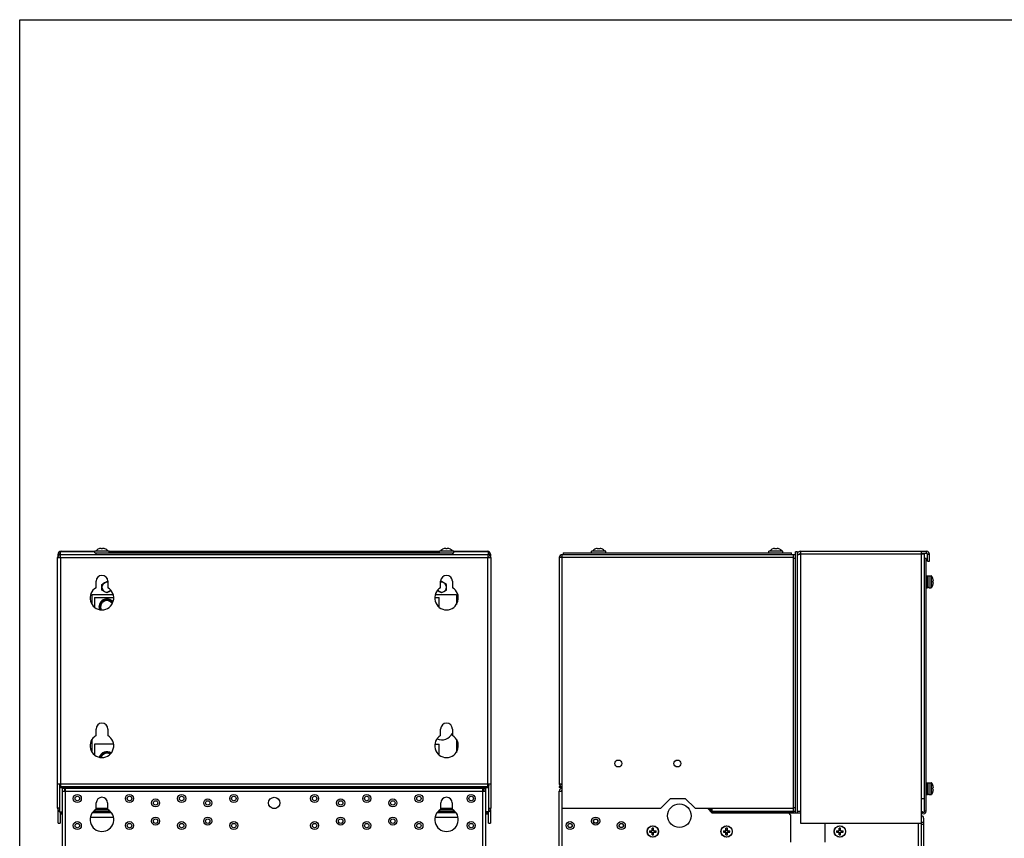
# Model space of a CAD drawing. Header units: millimetres. Extents: x 0 to 2000, y 0 to 2200.
# Tile 41 of 54: x 0 to 1000, y 1369 to 2200. Entities that reach past the tile are written whole.
import ezdxf

# ---------------------------------------------------------------- set-up
doc = ezdxf.new("R2010")
doc.units = ezdxf.units.MM
doc.header["$LTSCALE"] = 143.407407
doc.layers.get('0').update_dxf_attribs({"linetype": 'CONTINUOUS'})
for name, color, linetype in [('00_COMPONENTS', 7, 'CONTINUOUS'), ('_1092060', 7, 'CONTINUOUS'), ('_1458263', 7, 'CONTINUOUS')]:
    doc.layers.add(name, color=color, linetype=linetype)

msp = doc.modelspace()

# ---------------------------------------------------------------- linework, layer by layer
at = {"color": 7, "linetype": 'CONTINUOUS'}
for p, q in [((0, 0), (0, 2200)), ((0, 0), (0, 2200)), ((0, 2200), (2000, 2200)), ((0, 2200), (2000, 2200))]:
    msp.add_line(p, q, dxfattribs=at)
at = {"layer": '00_COMPONENTS', "color": 7, "linetype": 'CONTINUOUS'}
for p, q in [((42, 1659.9), (42, 1660.4)), ((42, 1660.4), (76.3, 1660.4)), ((76.3, 1658.9), (76.3, 1660.5)), ((90.8, 1660.5), (76.3, 1660.5)), ((80.4, 1662.8), (80.4, 1662.8)), ((82.8, 1663.2), (82.1, 1663.2)), ((82.8, 1662.8), (82.8, 1663.2)), ((84.2, 1663.2), (84.2, 1662.8)), ((84.9, 1663.2), (84.2, 1663.2)), ((86.6, 1662.8), (86.6, 1662.8)), ((90.8, 1658.9), (90.8, 1660.5)), ((90.8, 1660.4), (426.3, 1660.4)), ((426.3, 1658.9), (426.3, 1660.5)), ((440.8, 1660.5), (426.3, 1660.5)), ((430.4, 1662.8), (430.4, 1662.8)), ((432.8, 1663.2), (432.1, 1663.2)), ((432.8, 1662.8), (432.8, 1663.2)), ((434.2, 1663.2), (434.2, 1662.8)), ((434.9, 1663.2), (434.2, 1663.2)), ((436.6, 1662.8), (436.6, 1662.8)), ((440.8, 1658.9), (440.8, 1660.5)), ((440.8, 1660.4), (475, 1660.4)), ((475, 1659.9), (475, 1660.4)), ((580.7, 1658.9), (580.7, 1660.5)), ((595.2, 1660.5), (580.7, 1660.5)), ((584.9, 1662.8), (584.9, 1662.8)), ((586.6, 1663.2), (587.3, 1663.2)), ((587.3, 1662.8), (587.3, 1663.2)), ((588.7, 1663.2), (588.7, 1662.8)), ((588.7, 1663.2), (589.4, 1663.2)), ((591.1, 1662.8), (591.1, 1662.8)), ((595.2, 1658.9), (595.2, 1660.5)), ((760.7, 1658.9), (760.7, 1660.5)), ((775.2, 1660.5), (760.7, 1660.5)), ((764.9, 1662.8), (764.9, 1662.8)), ((766.6, 1663.2), (767.3, 1663.2)), ((767.3, 1662.8), (767.3, 1663.2)), ((768.7, 1663.2), (768.7, 1662.8)), ((768.7, 1663.2), (769.4, 1663.2)), ((771.1, 1662.8), (771.1, 1662.8)), ((775.2, 1658.9), (775.2, 1660.5)), ((793, 1660.4), (793, 1384.4)), ((793, 1660.4), (921, 1660.4)), ((916, 1020.9), (916, 1660.4)), ((921, 1658.4), (921, 1660.4)), ((38.5, 1399.4), (38.5, 1653.9)), ((38.5, 1653.9), (478.5, 1653.9)), ((39, 1655.5), (39, 1657.4)), ((41, 1657.4), (39, 1657.4)), ((41, 1659.9), (41, 1656.9)), ((76.3, 1659.9), (41, 1659.9)), ((41, 1654.7), (41, 1653.9)), ((41.5, 1654.9), (41.5, 1656.9)), ((475.5, 1656.9), (41.5, 1656.9)), ((41.5, 1653.9), (41.6, 1655.4)), ((41.5, 1653.9), (41.5, 1421.4)), ((41.6, 1655.4), (41.7, 1656.9)), ((76.3, 1658.9), (440.8, 1658.9)), ((77.5, 1656.9), (77.5, 1658.9)), ((426.3, 1659.9), (90.8, 1659.9)), ((439.5, 1658.9), (439.5, 1656.9)), ((476, 1659.9), (440.8, 1659.9)), ((475.3, 1656.9), (475.4, 1655.4)), ((475.4, 1655.4), (475.5, 1654.9)), ((475.5, 1656.9), (475.5, 1654.9)), ((475.5, 1654.9), (475.5, 1653.9)), ((475.5, 1421.4), (475.5, 1653.9)), ((476, 1656.9), (476, 1659.9)), ((476, 1657.4), (478, 1657.4)), ((476, 1653.9), (476, 1654.7)), ((478, 1657.4), (478, 1655.5)), ((478.5, 1653.9), (478.5, 1399.4)), ((548, 1653.9), (548, 1424.4)), ((786, 1653.9), (548, 1653.9)), ((551, 1654.9), (551, 1656.9)), ((788, 1656.9), (551, 1656.9)), ((551, 1653.9), (551.1, 1655.4)), ((551, 469.9), (551, 1653.9)), ((551.1, 1655.4), (551.2, 1656.9)), ((552, 1658.9), (552, 1656.9)), ((552, 1658.9), (784, 1658.9)), ((784, 1656.9), (784, 1658.9)), ((786, 1395.4), (786, 1656.9)), ((788, 1652.9), (786, 1652.9)), ((788, 1394.4), (788, 1659.9)), ((790, 1659.9), (788, 1659.9)), ((790, 1394.4), (790, 1659.9)), ((790, 1657.4), (792, 1657.4)), ((790, 1657), (790.5, 1657.1)), ((790.5, 1657.1), (791.4, 1657.2)), ((791.4, 1657.2), (793, 1657.4)), ((792, 1657.2), (792, 1657.4)), ((919, 1657.4), (793, 1657.4)), ((916, 1658.4), (921, 1658.4)), ((919, 1396.4), (919, 1657.4)), ((920.5, 1652.9), (919, 1652.9)), ((920.5, 1396.4), (920.5, 1652.9)), ((922, 1650.4), (922, 1657.4)), ((922, 1657.4), (924, 1657.4)), ((922, 1650.4), (924, 1650.4)), ((924, 1650.4), (924, 1657.4)), ((920.5, 1635.4), (922.1, 1635.4)), ((922.1, 1623.4), (922.1, 1635.4)), ((922.1, 1635.3), (923.4, 1635.3)), ((923.4, 1635.4), (923.4, 1623.4)), ((923.4, 1635.4), (925.7, 1635.4)), ((925.7, 1623.4), (925.7, 1635.4)), ((926.1, 1623.6), (926.1, 1635.1)), ((927.5, 1632.5), (927.5, 1632.4)), ((927.9, 1630.1), (927.5, 1630.1)), ((927.9, 1630.7), (927.9, 1630.1)), ((77.5, 1623.2), (77.5, 1629.9)), ((83.5, 1626.7), (88.5, 1629.6)), ((83.5, 1621), (83.5, 1626.7)), ((88.5, 1618.1), (83.5, 1621)), ((89.5, 1629), (88.5, 1629.6)), ((92.7, 1620.5), (88.5, 1618.1)), ((89.5, 1629.9), (89.5, 1623.2)), ((428.5, 1618.1), (424.3, 1620.5)), ((427.5, 1623.2), (427.5, 1629.9)), ((427.5, 1629), (428.5, 1629.6)), ((433.5, 1626.7), (428.5, 1629.6)), ((433.5, 1621), (428.5, 1618.1)), ((433.5, 1621), (433.5, 1626.7)), ((439.5, 1629.9), (439.5, 1623.2)), ((920.5, 1623.4), (922.1, 1623.4)), ((923.4, 1623.5), (922.1, 1623.5)), ((923.4, 1623.4), (925.7, 1623.4)), ((927.5, 1628.6), (927.9, 1628.6)), ((927.5, 1626.3), (927.5, 1626.2)), ((927.9, 1628.6), (927.9, 1628)), ((73.5, 1606.2), (73.5, 1616.4)), ((73.5, 1616.4), (95, 1616.4)), ((76, 1613.4), (76, 1603.5)), ((76, 1613.4), (95.5, 1613.4)), ((82, 1607.6), (88.5, 1611.4)), ((94.5, 1607.9), (88.5, 1611.4)), ((421.5, 1613.4), (426, 1613.4)), ((422, 1616.4), (443.5, 1616.4)), ((426, 1603.5), (426, 1613.4)), ((443.5, 1616.4), (443.5, 1606.2)), ((82, 1600.9), (82, 1607.6)), ((77.5, 1473.2), (77.5, 1479.9)), ((89.5, 1479.9), (89.5, 1473.2)), ((427.5, 1473.2), (427.5, 1479.9)), ((439.5, 1479.9), (439.5, 1473.2)), ((73.5, 1456.2), (73.5, 1469.5)), ((76, 1464.4), (76, 1453.5)), ((95.4, 1464.4), (76, 1464.4)), ((421.6, 1464.4), (426, 1464.4)), ((426, 1453.5), (426, 1464.4)), ((443.5, 1469.5), (443.5, 1456.2)), ((82, 1452.6), (88.5, 1456.4)), ((82, 1450.9), (82, 1452.6)), ((92, 1454.4), (88.5, 1456.4)), ((38.5, 1424.4), (478.5, 1424.4)), ((40.5, 1424.4), (40.5, 1395.4)), ((40.8, 1423.2), (40.5, 1423.2)), ((40.5, 1421.4), (476.5, 1421.4)), ((476.5, 1420.4), (40.5, 1420.4)), ((55.5, 1420.1), (40.5, 1420.1)), ((55.5, 1419.9), (55.5, 1420.4)), ((59.1, 1420.4), (60, 1419.9)), ((457.9, 1420.4), (457.1, 1419.9)), ((461.5, 1419.9), (461.5, 1420.4)), ((476.5, 1420.1), (461.5, 1420.1)), ((476.5, 1423.2), (476.3, 1423.2)), ((476.5, 1395.4), (476.5, 1424.4)), ((548, 1424.4), (551, 1424.4)), ((548, 1421.4), (548, 1420.4)), ((548, 1421.4), (551, 1421.4)), ((551, 1420.4), (548, 1420.4)), ((920.5, 1425.4), (922.1, 1425.4)), ((922.1, 1413.4), (922.1, 1425.4)), ((922.1, 1425.3), (923.4, 1425.3)), ((923.4, 1425.4), (923.4, 1413.4)), ((923.4, 1425.4), (925.7, 1425.4)), ((925.7, 1413.4), (925.7, 1425.4)), ((926.1, 1413.6), (926.1, 1425.1)), ((927.5, 1422.5), (927.5, 1422.4)), ((927.9, 1420.1), (927.5, 1420.1)), ((927.9, 1420.7), (927.9, 1420.1)), ((43.5, 469.9), (43.5, 1419.9)), ((43.5, 1419.9), (473.5, 1419.9)), ((43.5, 1416.9), (473.5, 1416.9)), ((45.5, 1419.9), (45.5, 1416.9)), ((46.5, 469.9), (46.5, 1419.9)), ((470.5, 469.9), (470.5, 1419.9)), ((471.5, 1419.9), (471.5, 1416.9)), ((473.5, 469.9), (473.5, 1419.9)), ((548, 469.9), (548, 1416.9)), ((548, 1416.9), (551, 1416.9)), ((920.5, 1413.4), (922.1, 1413.4)), ((923.4, 1413.5), (922.1, 1413.5)), ((923.4, 1413.4), (925.7, 1413.4)), ((927.5, 1418.6), (927.9, 1418.6)), ((927.5, 1416.3), (927.5, 1416.2)), ((927.9, 1418.6), (927.9, 1418)), ((77.8, 1398.4), (77.8, 1404.9)), ((89.3, 1404.9), (89.3, 1398.4)), ((427.8, 1398.4), (427.8, 1404.9)), ((439.3, 1404.9), (439.3, 1398.4)), ((661, 1409.4), (651, 1399.4)), ((661, 1409.4), (676, 1409.4)), ((686, 1399.4), (676, 1409.4)), ((786, 1400.4), (788, 1400.4)), ((916, 1409.4), (919, 1409.4)), ((40.5, 1399.4), (38.5, 1399.4)), ((39, 1384.4), (39, 1397.7)), ((39, 1396.4), (40.5, 1396.4)), ((40.5, 1395.9), (43.5, 1395.9)), ((43.5, 1395.4), (40.5, 1395.4)), ((41, 1395.4), (41, 1384.4)), ((41, 1394.4), (43.5, 1394.4)), ((41.5, 1394.4), (41.5, 1393.9)), ((43.5, 1394.2), (41.5, 1394.2)), ((41.5, 1393.9), (43.5, 1393.9)), ((74.2, 1395.4), (92.9, 1395.4)), ((92, 1396.4), (75.1, 1396.4)), ((77.8, 1399.4), (89.3, 1399.4)), ((77.8, 1398.4), (89.3, 1398.4)), ((256.9, 1399.4), (260.2, 1399.4)), ((424.2, 1395.4), (442.9, 1395.4)), ((442, 1396.4), (425.1, 1396.4)), ((427.8, 1399.4), (439.3, 1399.4)), ((427.8, 1398.4), (439.3, 1398.4)), ((476.5, 1395.9), (473.5, 1395.9)), ((476.5, 1395.4), (473.5, 1395.4)), ((473.5, 1394.4), (476, 1394.4)), ((475.5, 1394.2), (473.5, 1394.2)), ((473.5, 1393.9), (475.5, 1393.9)), ((475.5, 1393.9), (475.5, 1394.2)), ((476, 1384.4), (476, 1395.4)), ((476.5, 1399.4), (478.5, 1399.4)), ((476.5, 1396.4), (478, 1396.4)), ((478, 1397.7), (478, 1384.4)), ((551, 1399.4), (651, 1399.4)), ((686, 1399.4), (786, 1399.4)), ((698.5, 1399.4), (703, 1394.9)), ((702.8, 1395.9), (699.4, 1399.4)), ((700.8, 1399.4), (703, 1397.2)), ((702.3, 1398), (701, 1399.4)), ((702.3, 1398), (703, 1398.7)), ((702.8, 1395.9), (703.4, 1396.5)), ((703, 1399.4), (703, 1396.5)), ((703.7, 1396.5), (703, 1396.5)), ((703, 1394.9), (781, 1394.9)), ((704.2, 1396.4), (704.2, 1395.4)), ((704.2, 1396.4), (788, 1396.4)), ((786, 1395.4), (704.2, 1395.4)), ((783, 1392.9), (781, 1394.9)), ((783, 1392.9), (783, 1364.9)), ((790, 1394.4), (788, 1394.4)), ((790, 1396.4), (793, 1396.4)), ((916, 1396.4), (917.5, 1395.5)), ((916.7, 1394.2), (916, 1394.6)), ((916.7, 1394.2), (917.5, 1395.5)), ((920.5, 1396.4), (919, 1396.4)), ((39, 1384.4), (41, 1384.4)), ((476, 1384.4), (478, 1384.4)), ((793, 1384.4), (916, 1384.4)), ((818, 1364.9), (818, 1384.4)), ((913, 1283.9), (913, 1384.4)), ((918, 1384.9), (916, 1384.9)), ((918, 1382.9), (916, 1382.9)), ((918, 1389.4), (918, 1020.9)), ((639.7, 1376.6), (639.7, 1375.1)), ((639.7, 1376.6), (641.9, 1376.6)), ((639.7, 1375.1), (641.9, 1375.1)), ((641.4, 1376.6), (641.4, 1375.1)), ((642.3, 1376.9), (642.3, 1379.2)), ((643.7, 1379.2), (642.3, 1379.2)), ((643.7, 1377.4), (642.3, 1377.4)), ((642.3, 1372.6), (642.3, 1374.8)), ((642.3, 1374.3), (643.7, 1374.3)), ((642.3, 1372.6), (643.7, 1372.6)), ((643.7, 1376.9), (643.7, 1379.2)), ((643.7, 1372.6), (643.7, 1374.8)), ((644, 1376.6), (646.3, 1376.6)), ((644, 1375.1), (646.3, 1375.1)), ((644.6, 1375.1), (644.6, 1376.6)), ((646.3, 1375.1), (646.3, 1376.6)), ((714.7, 1376.6), (714.7, 1375.1)), ((714.7, 1376.6), (716.9, 1376.6)), ((714.7, 1375.1), (716.9, 1375.1)), ((716.4, 1376.6), (716.4, 1375.1)), ((717.3, 1376.9), (717.3, 1379.2)), ((718.7, 1379.2), (717.3, 1379.2)), ((718.7, 1377.4), (717.3, 1377.4)), ((717.3, 1372.6), (717.3, 1374.8)), ((717.3, 1374.3), (718.7, 1374.3)), ((717.3, 1372.6), (718.7, 1372.6)), ((718.7, 1376.9), (718.7, 1379.2)), ((718.7, 1372.6), (718.7, 1374.8)), ((719, 1376.6), (721.3, 1376.6)), ((719, 1375.1), (721.3, 1375.1)), ((719.6, 1375.1), (719.6, 1376.6)), ((721.3, 1375.1), (721.3, 1376.6)), ((829.7, 1376.6), (829.7, 1375.1)), ((829.7, 1376.6), (831.9, 1376.6)), ((829.7, 1375.1), (831.9, 1375.1)), ((831.4, 1376.6), (831.4, 1375.1)), ((832.3, 1376.9), (832.3, 1379.2)), ((833.7, 1379.2), (832.3, 1379.2)), ((833.7, 1377.4), (832.3, 1377.4)), ((832.3, 1372.6), (832.3, 1374.8)), ((832.3, 1374.3), (833.7, 1374.3)), ((832.3, 1372.6), (833.7, 1372.6)), ((833.7, 1376.9), (833.7, 1379.2)), ((833.7, 1372.6), (833.7, 1374.8)), ((834, 1376.6), (836.3, 1376.6)), ((834, 1375.1), (836.3, 1375.1)), ((834.6, 1375.1), (834.6, 1376.6)), ((836.3, 1375.1), (836.3, 1376.6))]:
    msp.add_line(p, q, dxfattribs=at)
for centre, radius in [((608, 1444.9), 3.5), ((668, 1444.9), 3.5), ((58.5, 1409.4), 4.1), ((58.5, 1409.4), 2.25), ((111.5, 1409.4), 4.1), ((111.5, 1409.4), 2.25), ((164.5, 1409.4), 4.1), ((164.5, 1409.4), 2.25), ((217.5, 1409.4), 4.1), ((217.5, 1409.4), 2.25), ((258.5, 1404.9), 5.75), ((299.5, 1409.4), 4.1), ((299.5, 1409.4), 2.25), ((352.5, 1409.4), 4.1), ((352.5, 1409.4), 2.25), ((405.5, 1409.4), 4.1), ((405.5, 1409.4), 2.25), ((458.5, 1409.4), 4.1), ((458.5, 1409.4), 2.25), ((138, 1404.9), 4.1), ((138, 1404.9), 2.25), ((191, 1404.9), 4.1), ((191, 1404.9), 2.25), ((326, 1404.9), 4.1), ((326, 1404.9), 2.25), ((379, 1404.9), 4.1), ((379, 1404.9), 2.25), ((670, 1391.9), 12), ((138, 1386.4), 4.1), ((191, 1386.4), 4.1), ((326, 1386.4), 4.1), ((379, 1386.4), 4.1), ((585, 1386.4), 4.1), ((58.5, 1381.9), 4.1), ((58.5, 1381.9), 2.25), ((111.5, 1381.9), 4.1), ((111.5, 1381.9), 2.25), ((138, 1386.4), 2.25), ((164.5, 1381.9), 4.1), ((164.5, 1381.9), 2.25), ((191, 1386.4), 2.25), ((217.5, 1381.9), 4.1), ((217.5, 1381.9), 2.25), ((299.5, 1381.9), 4.1), ((299.5, 1381.9), 2.25), ((326, 1386.4), 2.25), ((352.5, 1381.9), 4.1), ((352.5, 1381.9), 2.25), ((379, 1386.4), 2.25), ((405.5, 1381.9), 4.1), ((405.5, 1381.9), 2.25), ((458.5, 1381.9), 4.1), ((458.5, 1381.9), 2.25), ((559, 1381.9), 4.1), ((559, 1381.9), 2.25), ((559, 1381.9), 2.05), ((585, 1386.4), 2.25), ((585, 1386.4), 2.05), ((611, 1381.9), 4.1), ((611, 1381.9), 2.25), ((611, 1381.9), 2.05), ((643, 1375.9), 5.75), ((643, 1375.9), 5.65), ((718, 1375.9), 5.75), ((718, 1375.9), 5.65), ((833, 1375.9), 5.75), ((833, 1375.9), 5.65), ((643, 1375.9), 1.28), ((718, 1375.9), 1.28), ((833, 1375.9), 1.28)]:
    msp.add_circle(centre, radius, dxfattribs=at)
for centre, radius, start, end in [((42, 1657.4), 3, 90, 180), ((83.5, 1655.2), 8.2, 112.4284, 140.19), ((83.5, 1655.2), 8.17, 100.0393, 112.4377), ((83.5, 1654.1), 8.71, 85.3235, 94.6765), ((83.5, 1655.2), 8.17, 67.5623, 79.9607), ((83.5, 1655.2), 8.2, 40.1701, 67.5716), ((433.5, 1655.2), 8.2, 112.4284, 140.19), ((433.5, 1655.2), 8.17, 100.0393, 112.4377), ((433.5, 1654.1), 8.71, 85.3235, 94.6765), ((433.5, 1655.2), 8.17, 67.5623, 79.9607), ((433.5, 1655.2), 8.2, 40.1701, 67.5716), ((475, 1657.4), 3, 0, 90), ((588, 1655.2), 8.2, 112.4186, 139.6848), ((588, 1655.2), 8.17, 100.0393, 112.4377), ((588, 1654.1), 8.71, 85.3235, 94.6765), ((588, 1655.2), 8.17, 67.5623, 79.9607), ((588, 1655.2), 8.2, 39.81, 67.5814), ((768, 1655.2), 8.2, 112.4186, 139.6848), ((768, 1655.2), 8.17, 100.0393, 112.4377), ((768, 1654.1), 8.71, 85.3235, 94.6765), ((768, 1655.2), 8.17, 67.5623, 79.9607), ((768, 1655.2), 8.2, 39.81, 67.5814), ((793, 1657.4), 3, 90, 156.0539), ((921, 1657.4), 3, 0, 90), ((41.5, 1653.9), 3, 90, 180), ((41.5, 1653.9), 1, 90, 180), ((475.5, 1653.9), 3, 0, 90), ((475.5, 1653.9), 1, 4.9926, 90), ((475.2, 1676.3), 19.3, 272.3613, 273.7092), ((475.6, 1671), 14, 273.6611, 275.738), ((551, 1653.9), 3, 90, 180), ((551, 1653.9), 1, 90, 180), ((793, 1657.4), 1, 90, 180), ((921, 1657.4), 1, 0, 90), ((83.5, 1629.9), 6, 0, 180), ((433.5, 1629.9), 6, 0, 180), ((925.7, 1634.8), 0.54, 35.2515, 90), ((918, 1629.4), 10, 18.0743, 35.2515), ((918, 1629.4), 9.97, 7.7067, 18.0605), ((916.4, 1629.4), 11.1, 356.3163, 3.6837), ((83.5, 1612.9), 12, 120, 60), ((88.5, 1623.9), 5, 78.4505, 322.6441), ((433.5, 1612.9), 12, 120, 60), ((428.5, 1623.9), 5, 217.3559, 101.5495), ((925.7, 1623.9), 0.54, 270, 324.7485), ((918, 1629.4), 10, 324.7485, 341.9257), ((918, 1629.4), 9.97, 341.9395, 352.2933), ((88.5, 1603.9), 8, 38.1358, 199.9734), ((88.5, 1603.9), 6.5, 30.8743, 207.235), ((88.5, 1603.9), 7.4, 91.4474, 148.5526), ((88.5, 1603.9), 7.4, 35.3694, 88.5526), ((88.5, 1603.9), 7.4, 151.4474, 202.7398), ((83.5, 1479.9), 6, 0, 180), ((433.5, 1479.9), 6, 0, 180), ((83.5, 1462.9), 12, 120, 60), ((433.5, 1462.9), 12, 120, 60), ((428.5, 1481.4), 12.5, 247.5081, 331.7126), ((88.5, 1448.9), 8, 56.0093, 163.2984), ((88.5, 1448.9), 7.4, 151.4474, 162.8655), ((88.5, 1448.9), 7.4, 91.4474, 148.5526), ((88.5, 1448.9), 6.5, 57.7547, 161.5529), ((88.5, 1448.9), 7.4, 56.4422, 88.5526), ((43.5, 1424.4), 3, 180, 228.0523), ((42.7, 1423.5), 2.24, 219.4455, 226.4739), ((56, 1416.4), 5, 44.5065, 53.1655), ((461, 1416.4), 5, 126.8345, 135.4935), ((473.5, 1424.4), 3, 311.9477, 352.1928), ((551, 1424.4), 3, 180, 270), ((551, 1424.4), 1, 180, 263.7706), ((925.7, 1424.8), 0.54, 35.2515, 90), ((918, 1419.4), 10, 18.0743, 35.2515), ((918, 1419.4), 9.97, 7.7067, 18.0605), ((916.4, 1419.4), 11.1, 356.3163, 3.6837), ((83.5, 1404.9), 5.75, 0, 180), ((433.5, 1404.9), 5.75, 0, 180), ((551, 1416.9), 3, 90, 180), ((551, 1416.9), 1, 90, 180), ((925.7, 1413.9), 0.54, 270, 324.7485), ((918, 1419.4), 10, 324.7485, 341.9257), ((918, 1419.4), 9.97, 341.9395, 352.2933), ((41.5, 1399.4), 3, 180, 250.5288), ((83.5, 1387.9), 12, 118.631, 61.369), ((433.5, 1387.9), 12, 118.631, 61.369), ((475.5, 1399.4), 3, 289.4712, 360), ((704.2, 1397.4), 2, 225, 270), ((704.2, 1397.4), 1, 235.9375, 270), ((915.5, 1389.4), 2.5, 0, 78.4095), ((918, 1396.4), 2.5, 240, 360), ((918, 1396.4), 1, 240, 360), ((643, 1375.9), 1.52, 117.8118, 152.1882), ((643, 1375.9), 1.52, 207.8118, 242.1882), ((643, 1375.9), 1.52, 27.8118, 62.1882), ((643, 1375.9), 1.52, 297.8118, 332.1882), ((718, 1375.9), 1.52, 117.8118, 152.1882), ((718, 1375.9), 1.52, 207.8118, 242.1882), ((718, 1375.9), 1.52, 27.8118, 62.1882), ((718, 1375.9), 1.52, 297.8118, 332.1882), ((833, 1375.9), 1.52, 117.8118, 152.1882), ((833, 1375.9), 1.52, 207.8118, 242.1882), ((833, 1375.9), 1.52, 27.8118, 62.1882), ((833, 1375.9), 1.52, 297.8118, 332.1882)]:
    msp.add_arc(centre, radius, start, end, dxfattribs=at)
for points, knots in [([(42.2, 1659.9), (42.2, 1660), (42.2, 1660.1), (42.1, 1660.4), (42, 1660.4)], [0, 0, 0, 0, 0.70112, 1, 1, 1, 1]), ([(475, 1660.4), (475, 1660.4), (474.9, 1660.1), (474.8, 1660), (474.8, 1659.9)], [0, 0, 0, 0, 0.29846, 1, 1, 1, 1]), ([(39, 1657.4), (39, 1657.3), (39.1, 1657.2), (39.5, 1657.2), (39.8, 1657.1), (40.1, 1657.1)], [0, 0, 0, 0, 0.09201, 0.28912, 1, 1, 1, 1]), ([(40.1, 1657.1), (40.2, 1657.1), (40.5, 1657), (40.8, 1657), (41, 1657)], [0, 0, 0, 0, 0.23073, 1, 1, 1, 1]), ([(477, 1657.1), (477.2, 1657.1), (477.6, 1657.2), (477.9, 1657.2), (478, 1657.3), (478, 1657.4)], [0, 0, 0, 0, 0.71016, 0.90688, 1, 1, 1, 1]), ([(476.5, 1422.9), (476.4, 1422.6), (476.2, 1422.2), (476, 1422), (475.9, 1421.9)], [0, 0, 0, 0, 0.7329, 1, 1, 1, 1])]:
    msp.add_open_spline(points, degree=3, knots=knots, dxfattribs=at)
for points in [[(40.9, 1422.1), (40.7, 1422.3), (40.6, 1422.6), (40.5, 1422.9)], [(41.5, 1421.6), (41.4, 1421.7), (41.2, 1421.8), (41.1, 1421.9)], [(475.9, 1421.9), (475.8, 1421.8), (475.7, 1421.7), (475.5, 1421.6)]]:
    msp.add_open_spline(points, degree=3, dxfattribs=at)
at = {"layer": '_1092060', "color": 7, "linetype": 'CONTINUOUS'}
for p, q in [((71.8, 1390.4), (95.2, 1390.4)), ((93.2, 1394.9), (73.8, 1394.9)), ((421.8, 1390.4), (445.2, 1390.4)), ((443.2, 1394.9), (423.8, 1394.9))]:
    msp.add_line(p, q, dxfattribs=at)
at = {"layer": '_1458263', "color": 7, "linetype": 'CONTINUOUS'}
for p, q in [((781, 1394.9), (788, 1394.9)), ((790, 1394.9), (793, 1394.9))]:
    msp.add_line(p, q, dxfattribs=at)

doc.saveas('drawing.dxf')
